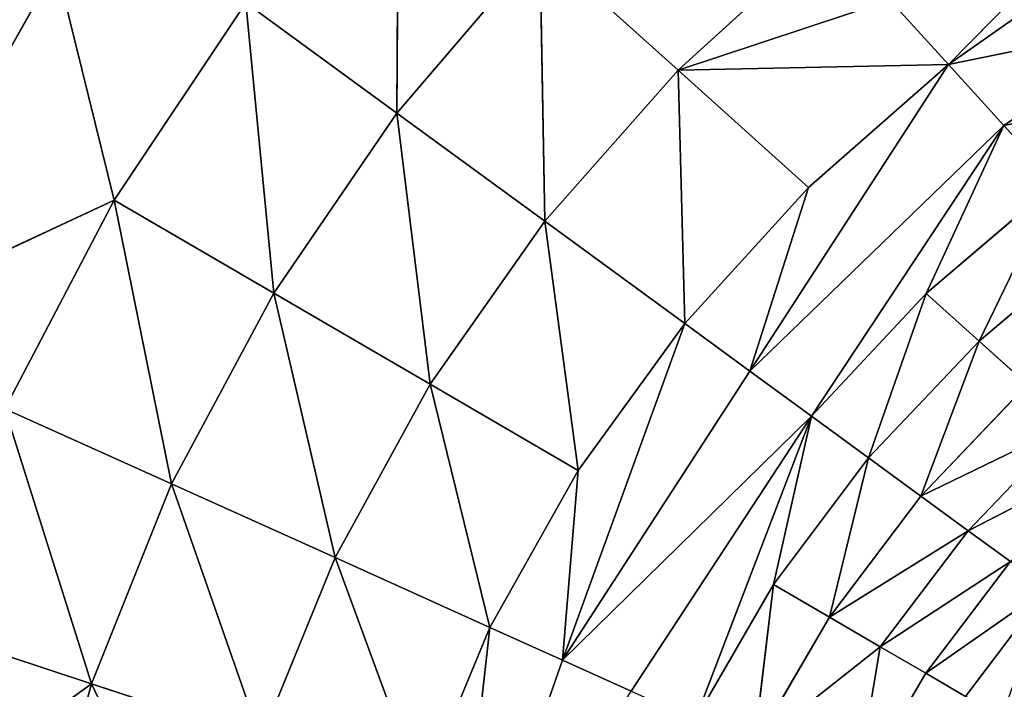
# Model space of a CAD drawing. Extents: x 0 to 700, y 0 to 509.
# Tile 74 of 243: x 28.27 to 32.02, y 317.3 to 319.85. Entities that reach past the tile are written whole.
import ezdxf

# ---------------------------------------------------------------- set-up
doc = ezdxf.new("R2010")
doc.units = 0
doc.header["$LTSCALE"] = 25.4
doc.layers.get('0').update_dxf_attribs({"linetype": 'CONTINUOUS'})

# ---------------------------------------------------------------- blocks, each defined once
blk = doc.blocks.new('5902539864168_-_S_STL')
at = {"color": 0}
for p, q in [((28.6293, 102.9562, 189.8861), (27.6463, 103, 190.3453)), ((28.6293, 102.9562, 189.8861), (27.6463, 103, 190.3453)), ((28.4097, 103, 188.9963), (27.6463, 103, 190.3453)), ((28.4097, 103, 188.9963), (27.6463, 103, 190.3453)), ((28.6293, 102.9562, 189.8861), (28.4097, 103, 188.9963)), ((28.6293, 102.9562, 189.8861), (28.4097, 103, 188.9963)), ((28.5433, 102.8165, 191.7272), (27.8861, 102.9575, 191.511)), ((28.5433, 102.8165, 191.7272), (27.8861, 102.9575, 191.511)), ((28.2127, 102.957, 190.6805), (28.6293, 102.9562, 189.8861)), ((28.5433, 102.8165, 191.7272), (28.2127, 102.957, 190.6805)), ((28.5433, 102.8165, 191.7272), (28.2127, 102.957, 190.6805)), ((28.8475, 102.8141, 190.9664), (28.2127, 102.957, 190.6805)), ((28.8475, 102.8141, 190.9664), (28.2127, 102.957, 190.6805)), ((28.2127, 102.957, 190.6805), (28.6293, 102.9562, 189.8861)), ((28.6293, 102.9562, 189.8861), (29.131, 102.9551, 189.1353)), ((28.8475, 102.8141, 190.9664), (28.6293, 102.9562, 189.8861)), ((28.8475, 102.8141, 190.9664), (28.6293, 102.9562, 189.8861)), ((29.2366, 102.8105, 190.2401), (28.6293, 102.9562, 189.8861)), ((29.2366, 102.8105, 190.2401), (28.6293, 102.9562, 189.8861)), ((28.6293, 102.9562, 189.8861), (29.131, 102.9551, 189.1353)), ((29.2366, 102.8105, 190.2401), (29.131, 102.9551, 189.1353)), ((29.2366, 102.8105, 190.2401), (29.131, 102.9551, 189.1353)), ((29.706, 102.8055, 189.5554), (29.131, 102.9551, 189.1353)), ((29.706, 102.8055, 189.5554), (29.131, 102.9551, 189.1353)), ((29.706, 102.8055, 189.5554), (29.7126, 102.9537, 188.4348)), ((29.706, 102.8055, 189.5554), (29.7126, 102.9537, 188.4348)), ((28.3263, 102.8175, 192.5147), (28.5433, 102.8165, 191.7272)), ((28.3263, 102.8175, 192.5147), (28.5433, 102.8165, 191.7272)), ((28.5433, 102.8165, 191.7272), (28.8475, 102.8141, 190.9664)), ((28.5433, 102.8165, 191.7272), (28.8475, 102.8141, 190.9664)), ((28.5433, 102.8165, 191.7272), (29.1881, 102.5733, 191.9394)), ((28.5433, 102.8165, 191.7272), (29.1881, 102.5733, 191.9394)), ((28.5433, 102.8165, 191.7272), (28.9882, 102.5757, 192.6571)), ((28.5433, 102.8165, 191.7272), (28.9882, 102.5757, 192.6571)), ((28.8475, 102.8141, 190.9664), (29.2366, 102.8105, 190.2401)), ((28.8475, 102.8141, 190.9664), (29.2366, 102.8105, 190.2401)), ((28.8475, 102.8141, 190.9664), (29.4701, 102.5678, 191.2469)), ((28.8475, 102.8141, 190.9664), (29.4701, 102.5678, 191.2469)), ((28.8475, 102.8141, 190.9664), (29.1881, 102.5733, 191.9394)), ((28.8475, 102.8141, 190.9664), (29.1881, 102.5733, 191.9394)), ((29.2366, 102.8105, 190.2401), (29.706, 102.8055, 189.5554)), ((29.2366, 102.8105, 190.2401), (29.706, 102.8055, 189.5554)), ((29.2366, 102.8105, 190.2401), (29.8321, 102.5591, 190.5873)), ((29.2366, 102.8105, 190.2401), (29.8321, 102.5591, 190.5873)), ((29.2366, 102.8105, 190.2401), (29.4701, 102.5678, 191.2469)), ((29.2366, 102.8105, 190.2401), (29.4701, 102.5678, 191.2469)), ((29.706, 102.8055, 189.5554), (30.2503, 102.7993, 188.9185)), ((29.706, 102.8055, 189.5554), (30.2503, 102.7993, 188.9185)), ((29.706, 102.8055, 189.5554), (30.2694, 102.5474, 189.9671)), ((29.706, 102.8055, 189.5554), (30.2694, 102.5474, 189.9671)), ((29.706, 102.8055, 189.5554), (29.8321, 102.5591, 190.5873)), ((29.706, 102.8055, 189.5554), (29.8321, 102.5591, 190.5873)), ((30.2503, 102.7993, 188.9185), (30.7769, 102.5326, 189.3923)), ((30.2503, 102.7993, 188.9185), (30.7769, 102.5326, 189.3923)), ((30.2503, 102.7993, 188.9185), (30.2694, 102.5474, 189.9671)), ((30.2503, 102.7993, 188.9185), (30.2694, 102.5474, 189.9671)), ((29.4701, 102.5678, 191.2469), (29.1881, 102.5733, 191.9394)), ((29.4701, 102.5678, 191.2469), (29.1881, 102.5733, 191.9394)), ((29.7993, 102.2309, 192.1404), (29.4701, 102.5678, 191.2469)), ((29.7993, 102.2309, 192.1404), (29.4701, 102.5678, 191.2469)), ((30.0599, 102.2209, 191.5126), (29.4701, 102.5678, 191.2469)), ((30.0599, 102.2209, 191.5126), (29.4701, 102.5678, 191.2469)), ((29.8321, 102.5591, 190.5873), (29.4701, 102.5678, 191.2469)), ((29.8321, 102.5591, 190.5873), (29.4701, 102.5678, 191.2469)), ((30.0599, 102.2209, 191.5126), (29.8321, 102.5591, 190.5873)), ((30.0599, 102.2209, 191.5126), (29.8321, 102.5591, 190.5873)), ((30.3955, 102.2051, 190.9157), (29.8321, 102.5591, 190.5873)), ((30.3955, 102.2051, 190.9157), (29.8321, 102.5591, 190.5873)), ((30.2694, 102.5474, 189.9671), (29.8321, 102.5591, 190.5873)), ((30.2694, 102.5474, 189.9671), (29.8321, 102.5591, 190.5873)), ((30.3955, 102.2051, 190.9157), (30.2694, 102.5474, 189.9671)), ((30.3955, 102.2051, 190.9157), (30.2694, 102.5474, 189.9671)), ((30.8016, 102.1838, 190.3559), (30.2694, 102.5474, 189.9671)), ((30.8016, 102.1838, 190.3559), (30.2694, 102.5474, 189.9671)), ((30.7769, 102.5326, 189.3923), (30.2694, 102.5474, 189.9671)), ((30.7769, 102.5326, 189.3923), (30.2694, 102.5474, 189.9671)), ((31.5824, 102.3335, 189.1252), (30.7769, 102.5326, 189.3923)), ((30.7769, 102.5326, 189.3923), (31.8056, 102.1249, 189.3705)), ((30.8016, 102.1838, 190.3559), (30.7769, 102.5326, 189.3923)), ((30.8016, 102.1838, 190.3559), (30.7769, 102.5326, 189.3923)), ((31.2732, 102.157, 189.8389), (30.7769, 102.5326, 189.3923)), ((31.2732, 102.157, 189.8389), (30.7769, 102.5326, 189.3923)), ((30.7769, 102.5326, 189.3923), (31.8056, 102.1249, 189.3705)), ((31.3497, 102.5149, 188.8694), (30.7769, 102.5326, 189.3923)), ((31.5824, 102.3335, 189.1252), (30.7769, 102.5326, 189.3923)), ((31.3497, 102.5149, 188.8694), (30.7769, 102.5326, 189.3923)), ((31.8056, 102.1249, 189.3705), (31.5824, 102.3335, 189.1252)), ((31.8056, 102.1249, 189.3705), (31.5824, 102.3335, 189.1252)), ((32.8526, 102.2729, 188.3077), (31.8056, 102.1249, 189.3705)), ((32.8526, 102.2729, 188.3077), (31.8056, 102.1249, 189.3705)), ((30.0599, 102.2209, 191.5126), (29.7993, 102.2309, 192.1404)), ((30.0599, 102.2209, 191.5126), (29.7993, 102.2309, 192.1404)), ((29.9103, 102.0305, 192.8554), (30.0599, 102.2209, 191.5126)), ((29.9103, 102.0305, 192.8554), (30.0599, 102.2209, 191.5126)), ((30.3955, 102.2051, 190.9157), (30.0599, 102.2209, 191.5126)), ((30.0599, 102.2209, 191.5126), (30.3362, 102.0124, 191.637)), ((30.0599, 102.2209, 191.5126), (30.3362, 102.0124, 191.637)), ((30.3955, 102.2051, 190.9157), (30.0599, 102.2209, 191.5126)), ((30.3362, 102.0124, 191.637), (30.3955, 102.2051, 190.9157)), ((30.3362, 102.0124, 191.637), (30.3955, 102.2051, 190.9157)), ((30.8016, 102.1838, 190.3559), (30.3955, 102.2051, 190.9157)), ((30.8016, 102.1838, 190.3559), (30.3955, 102.2051, 190.9157)), ((30.3362, 102.0124, 191.637), (30.8016, 102.1838, 190.3559)), ((30.3362, 102.0124, 191.637), (30.8016, 102.1838, 190.3559)), ((31.2732, 102.157, 189.8389), (30.8016, 102.1838, 190.3559)), ((30.8016, 102.1838, 190.3559), (31.0499, 101.9655, 190.5374)), ((30.8016, 102.1838, 190.3559), (31.0499, 101.9655, 190.5374)), ((31.2732, 102.157, 189.8389), (30.8016, 102.1838, 190.3559)), ((31.0499, 101.9655, 190.5374), (31.2732, 102.157, 189.8389)), ((31.0499, 101.9655, 190.5374), (31.2732, 102.157, 189.8389)), ((31.0499, 101.9655, 190.5374), (31.8056, 102.1249, 189.3705)), ((31.0499, 101.9655, 190.5374), (31.8056, 102.1249, 189.3705)), ((31.2732, 102.157, 189.8389), (31.8056, 102.1249, 189.3705)), ((31.2732, 102.157, 189.8389), (31.8056, 102.1249, 189.3705)), ((31.8056, 102.1249, 189.3705), (32.0171, 101.8909, 189.603)), ((32.5835, 101.8437, 189.2118), (31.8056, 102.1249, 189.3705)), ((31.8056, 102.1249, 189.3705), (32.0171, 101.8909, 189.603)), ((32.3935, 102.0875, 188.9565), (31.8056, 102.1249, 189.3705)), ((32.5835, 101.8437, 189.2118), (31.8056, 102.1249, 189.3705)), ((32.3935, 102.0875, 188.9565), (31.8056, 102.1249, 189.3705)), ((29.9103, 102.0305, 192.8554), (30.3362, 102.0124, 191.637)), ((29.9103, 102.0305, 192.8554), (30.3362, 102.0124, 191.637)), ((30.3362, 102.0124, 191.637), (31.0499, 101.9655, 190.5374)), ((30.3362, 102.0124, 191.637), (31.0499, 101.9655, 190.5374)), ((30.3362, 102.0124, 191.637), (31.2837, 101.7253, 190.7081)), ((30.5972, 101.7828, 191.7546), (30.3362, 102.0124, 191.637)), ((30.5972, 101.7828, 191.7546), (30.3362, 102.0124, 191.637)), ((30.3362, 102.0124, 191.637), (31.2837, 101.7253, 190.7081)), ((31.2837, 101.7253, 190.7081), (31.0499, 101.9655, 190.5374)), ((31.0499, 101.9655, 190.5374), (32.0171, 101.8909, 189.603)), ((31.0499, 101.9655, 190.5374), (32.0171, 101.8909, 189.603)), ((31.2837, 101.7253, 190.7081), (31.0499, 101.9655, 190.5374)), ((31.2837, 101.7253, 190.7081), (32.0171, 101.8909, 189.603)), ((31.2837, 101.7253, 190.7081), (32.0171, 101.8909, 189.603)), ((32.0171, 101.8909, 189.603), (31.7211, 101.6837, 190.2419)), ((32.0171, 101.8909, 189.603), (31.7211, 101.6837, 190.2419)), ((32.0171, 101.8909, 189.603), (32.5835, 101.8437, 189.2118)), ((32.0171, 101.8909, 189.603), (32.5835, 101.8437, 189.2118)), ((32.0171, 101.8909, 189.603), (32.7608, 101.5759, 189.4498)), ((32.0171, 101.8909, 189.603), (32.2151, 101.6339, 189.8206)), ((32.0171, 101.8909, 189.603), (32.7608, 101.5759, 189.4498)), ((32.0171, 101.8909, 189.603), (32.2151, 101.6339, 189.8206)), ((30.5972, 101.7828, 191.7546), (31.2837, 101.7253, 190.7081)), ((30.5972, 101.7828, 191.7546), (31.2837, 101.7253, 190.7081)), ((30.8408, 101.5343, 191.8643), (31.2837, 101.7253, 190.7081)), ((30.8408, 101.5343, 191.8643), (31.2837, 101.7253, 190.7081)), ((31.1391, 101.5051, 191.3491), (31.2837, 101.7253, 190.7081)), ((31.1391, 101.5051, 191.3491), (31.2837, 101.7253, 190.7081)), ((31.5011, 101.4655, 190.8669), (31.2837, 101.7253, 190.7081)), ((31.2837, 101.7253, 190.7081), (31.7211, 101.6837, 190.2419)), ((31.2837, 101.7253, 190.7081), (31.7211, 101.6837, 190.2419)), ((31.5011, 101.4655, 190.8669), (31.2837, 101.7253, 190.7081)), ((31.5011, 101.4655, 190.8669), (31.7211, 101.6837, 190.2419)), ((31.5011, 101.4655, 190.8669), (31.7211, 101.6837, 190.2419)), ((31.7211, 101.6837, 190.2419), (32.2151, 101.6339, 189.8206)), ((31.7211, 101.6837, 190.2419), (32.2151, 101.6339, 189.8206)), ((31.7211, 101.6837, 190.2419), (31.9221, 101.4158, 190.4227)), ((31.7211, 101.6837, 190.2419), (31.9221, 101.4158, 190.4227)), ((31.9221, 101.4158, 190.4227), (32.2151, 101.6339, 189.8206)), ((31.9221, 101.4158, 190.4227), (32.2151, 101.6339, 189.8206)), ((31.1391, 101.5051, 191.3491), (30.8408, 101.5343, 191.8643)), ((31.1391, 101.5051, 191.3491), (30.8408, 101.5343, 191.8643)), ((31.0655, 101.2691, 191.9656), (31.1391, 101.5051, 191.3491)), ((31.0655, 101.2691, 191.9656), (31.1391, 101.5051, 191.3491)), ((31.3523, 101.2349, 191.4734), (31.1391, 101.5051, 191.3491)), ((31.1391, 101.5051, 191.3491), (31.5011, 101.4655, 190.8669)), ((31.1391, 101.5051, 191.3491), (31.5011, 101.4655, 190.8669)), ((31.3523, 101.2349, 191.4734), (31.1391, 101.5051, 191.3491)), ((31.3523, 101.2349, 191.4734), (31.5011, 101.4655, 190.8669)), ((31.3523, 101.2349, 191.4734), (31.5011, 101.4655, 190.8669)), ((31.7005, 101.1887, 191.0127), (31.5011, 101.4655, 190.8669)), ((31.5011, 101.4655, 190.8669), (31.9221, 101.4158, 190.4227)), ((31.5011, 101.4655, 190.8669), (31.9221, 101.4158, 190.4227)), ((31.7005, 101.1887, 191.0127), (31.5011, 101.4655, 190.8669)), ((31.7005, 101.1887, 191.0127), (31.9221, 101.4158, 190.4227)), ((31.7005, 101.1887, 191.0127), (31.9221, 101.4158, 190.4227)), ((31.9221, 101.4158, 190.4227), (32.398, 101.3563, 190.0216)), ((31.9221, 101.4158, 190.4227), (32.398, 101.3563, 190.0216)), ((31.9221, 101.4158, 190.4227), (32.1059, 101.1307, 190.5881)), ((31.9221, 101.4158, 190.4227), (32.1059, 101.1307, 190.5881)), ((31.5459, 100.9506, 191.5862), (31.0655, 101.2691, 191.9656)), ((31.0655, 101.2691, 191.9656), (31.3523, 101.2349, 191.4734)), ((31.0655, 101.2691, 191.9656), (31.3523, 101.2349, 191.4734)), ((31.5459, 100.9506, 191.5862), (31.0655, 101.2691, 191.9656)), ((31.5459, 100.9506, 191.5862), (31.3523, 101.2349, 191.4734)), ((31.5459, 100.9506, 191.5862), (31.3523, 101.2349, 191.4734)), ((31.8809, 100.8976, 191.1445), (31.3523, 101.2349, 191.4734)), ((31.3523, 101.2349, 191.4734), (31.7005, 101.1887, 191.0127)), ((31.3523, 101.2349, 191.4734), (31.7005, 101.1887, 191.0127)), ((31.8809, 100.8976, 191.1445), (31.3523, 101.2349, 191.4734)), ((31.8809, 100.8976, 191.1445), (31.7005, 101.1887, 191.0127)), ((31.8809, 100.8976, 191.1445), (31.7005, 101.1887, 191.0127)), ((32.2714, 100.8312, 190.737), (31.7005, 101.1887, 191.0127)), ((31.7005, 101.1887, 191.0127), (32.1059, 101.1307, 190.5881)), ((31.7005, 101.1887, 191.0127), (32.1059, 101.1307, 190.5881)), ((32.2714, 100.8312, 190.737), (31.7005, 101.1887, 191.0127)), ((31.4537, 100.6989, 192.1404), (31.5459, 100.9506, 191.5862)), ((31.4537, 100.6989, 192.1404), (31.5459, 100.9506, 191.5862)), ((31.719, 100.6548, 191.6871), (31.5459, 100.9506, 191.5862)), ((31.719, 100.6548, 191.6871), (31.5459, 100.9506, 191.5862)), ((32.0416, 100.5951, 191.2618), (31.5459, 100.9506, 191.5862)), ((31.5459, 100.9506, 191.5862), (31.8809, 100.8976, 191.1445)), ((31.5459, 100.9506, 191.5862), (31.8809, 100.8976, 191.1445)), ((32.0416, 100.5951, 191.2618), (31.5459, 100.9506, 191.5862)), ((32.0416, 100.5951, 191.2618), (31.8809, 100.8976, 191.1445)), ((32.0416, 100.5951, 191.2618), (31.8809, 100.8976, 191.1445)), ((32.4178, 100.5205, 190.8687), (31.8809, 100.8976, 191.1445)), ((31.8809, 100.8976, 191.1445), (32.2714, 100.8312, 190.737)), ((31.8809, 100.8976, 191.1445), (32.2714, 100.8312, 190.737)), ((32.4178, 100.5205, 190.8687), (31.8809, 100.8976, 191.1445)), ((31.719, 100.6548, 191.6871), (31.4537, 100.6989, 192.1404)), ((31.719, 100.6548, 191.6871), (31.4537, 100.6989, 192.1404)), ((31.8711, 100.3504, 191.7758), (31.719, 100.6548, 191.6871)), ((31.8711, 100.3504, 191.7758), (31.719, 100.6548, 191.6871)), ((32.182, 100.2842, 191.3644), (31.719, 100.6548, 191.6871)), ((31.719, 100.6548, 191.6871), (32.0416, 100.5951, 191.2618)), ((31.719, 100.6548, 191.6871), (32.0416, 100.5951, 191.2618)), ((32.182, 100.2842, 191.3644), (31.719, 100.6548, 191.6871)), ((31.8711, 100.3504, 191.7758), (32.182, 100.2842, 191.3644)), ((31.8711, 100.3504, 191.7758), (32.182, 100.2842, 191.3644))]:
    blk.add_line(p, q, dxfattribs=at)
mesh = blk.add_polyface(dxfattribs=at)
corners = [(5.8292, 103, 89.0513), (350, 103, 116.5513), (694.1707, 103, 89.0513), (346.9612, 103, 116.8172), (35.4535, 103, 184.6354), (33.7016, 103, 185.0729), (32.1062, 103, 185.7495), (30.7018, 103, 186.6255), (29.4424, 103, 187.7283), (28.4097, 103, 188.9963), (27.6463, 103, 190.3453), (27.1371, 103, 191.7417), (26.8672, 103, 193.162), (5.8292, 103, 503.2221), (344.0146, 103, 117.6067), (341.25, 103, 118.8959), (338.7512, 103, 120.6456), (336.5942, 103, 122.8026), (334.8445, 103, 125.3013), (333.5554, 103, 128.066), (332.7659, 103, 131.0125), (332.5, 103, 134.0513), (332.7659, 103, 137.0902), (333.5554, 103, 140.0367), (334.8445, 103, 142.8013), (336.5942, 103, 145.3001), (338.7512, 103, 147.4571), (341.25, 103, 149.2068), (344.0146, 103, 150.496), (346.9612, 103, 151.2855), (350, 103, 151.5513), (37.442, 103, 184.4697), (26.8146, 103, 194.1381), (26.8146, 103, 473.1736), (26.9551, 103, 474.8753), (26.9811, 103, 475.0224), (27.3125, 103, 476.3089), (27.4753, 103, 476.7559), (27.8568, 103, 477.5931), (28.651, 103, 478.8429), (29.5798, 103, 479.868), (30.6657, 103, 480.7268), (30.7295, 103, 480.7689), (31.8807, 103, 481.4002), (32.2955, 103, 481.576), (33.2209, 103, 481.8849), (34.0289, 103, 482.0703), (34.6826, 103, 482.1682), (35.8777, 103, 482.2367), (664.1223, 103, 482.2367), (673.1854, 103, 194.1381), (694.1707, 103, 503.2221), (673.0914, 103, 192.8347), (672.7317, 103, 191.3065), (672.1177, 103, 189.8691), (671.2672, 103, 188.5502), (670.1917, 103, 187.3684), (669.8016, 103, 187.0227), (668.4412, 103, 186.0551), (666.9005, 103, 185.294), (665.2044, 103, 184.7658), (353.0388, 103, 116.8172), (355.9854, 103, 117.6067), (358.75, 103, 118.8959), (361.2488, 103, 120.6456), (363.4058, 103, 122.8026), (365.1554, 103, 125.3013), (366.4446, 103, 128.066), (367.2341, 103, 131.0125), (367.5, 103, 134.0513), (367.2341, 103, 137.0902), (366.4446, 103, 140.0367), (663.399, 103, 184.499), (365.1554, 103, 142.8013), (363.4058, 103, 145.3001), (361.2488, 103, 147.4571), (358.75, 103, 149.2068), (355.9854, 103, 150.496), (353.0388, 103, 151.2855), (662.558, 103, 184.4697), (673.1854, 103, 473.1736), (673.1169, 103, 474.3688), (673.0189, 103, 475.0224), (672.8336, 103, 475.8304), (672.5247, 103, 476.7559), (672.3489, 103, 477.1706), (671.7175, 103, 478.3218), (671.6755, 103, 478.3857), (670.8167, 103, 479.4716), (669.7916, 103, 480.4003), (668.5418, 103, 481.1945), (667.7045, 103, 481.576), (667.2576, 103, 481.7388), (665.9711, 103, 482.0703), (665.8239, 103, 482.0962)]
mesh.append_faces([[corners[k] for k in face] for face in [(0, 1, 2), (1, 0, 3), (4, 0, 5), (5, 0, 6), (6, 0, 7), (7, 0, 8), (8, 0, 9), (9, 0, 10), (10, 0, 11), (11, 0, 12), (3, 4, 14), (14, 4, 15), (15, 4, 16), (16, 4, 17), (17, 4, 18), (18, 4, 19), (19, 4, 20), (20, 4, 21), (21, 4, 22), (22, 4, 23), (23, 4, 24), (24, 4, 25), (25, 4, 26), (26, 4, 27), (27, 4, 28), (28, 4, 29), (29, 4, 30), (12, 13, 32), (32, 13, 33), (33, 13, 34), (34, 13, 35), (35, 13, 36), (36, 13, 37), (37, 13, 38), (38, 13, 39), (39, 13, 40), (40, 13, 41), (41, 13, 42), (42, 13, 43), (43, 13, 44), (44, 13, 45), (45, 13, 46), (46, 13, 47), (47, 13, 48), (48, 13, 49), (2, 50, 51), (50, 2, 52), (52, 2, 53), (53, 2, 54), (54, 2, 55), (55, 2, 56), (56, 2, 57), (57, 2, 58), (58, 2, 59), (59, 2, 60), (61, 2, 1), (60, 71, 72), (72, 30, 79), (79, 30, 31), (51, 49, 13)]], dxfattribs={"vtx0": -1, "vtx1": -1, "color": 0})
mesh.append_faces([[corners[k] for k in face] for face in [(3, 0, 4), (60, 2, 61)]], dxfattribs={"vtx0": -1, "vtx1": -1, "vtx2": -1, "color": 0})
mesh.append_faces([[corners[k] for k in face] for face in [(12, 0, 13), (30, 4, 31), (60, 61, 62), (60, 62, 63), (60, 63, 64), (60, 64, 65), (60, 65, 66), (60, 66, 67), (60, 67, 68), (60, 68, 69), (60, 69, 70), (60, 70, 71), (72, 71, 73), (72, 73, 74), (72, 74, 75), (72, 75, 76), (72, 76, 77), (72, 77, 78), (72, 78, 30), (51, 50, 80), (51, 80, 81), (51, 81, 82), (51, 82, 83), (51, 83, 84), (51, 84, 85), (51, 85, 86), (51, 86, 87), (51, 87, 88), (51, 88, 89), (51, 89, 90), (51, 90, 91), (51, 91, 92), (51, 92, 93), (51, 93, 94), (51, 94, 49)]], dxfattribs={"vtx0": -1, "vtx2": -1, "color": 0})
mesh = blk.add_polyface(dxfattribs=at)
corners = [(28.2127, 102.957, 190.6805), (28.6293, 102.9562, 189.8861), (27.6463, 103, 190.3453)]
mesh.append_faces([[corners[k] for k in face] for face in [(0, 1, 2)]], dxfattribs={"color": 0})
mesh = blk.add_polyface(dxfattribs=at)
corners = [(27.6463, 103, 190.3453), (28.6293, 102.9562, 189.8861), (28.4097, 103, 188.9963)]
mesh.append_faces([[corners[k] for k in face] for face in [(0, 1, 2)]], dxfattribs={"color": 0})
mesh = blk.add_polyface(dxfattribs=at)
corners = [(28.6293, 102.9562, 189.8861), (29.131, 102.9551, 189.1353), (28.4097, 103, 188.9963)]
mesh.append_faces([[corners[k] for k in face] for face in [(0, 1, 2)]], dxfattribs={"color": 0})
mesh = blk.add_polyface(dxfattribs=at)
corners = [(27.6517, 102.9577, 192.3697), (28.5433, 102.8165, 191.7272), (27.8861, 102.9575, 191.511), (28.3263, 102.8175, 192.5147)]
mesh.append_faces([[corners[k] for k in face] for face in [(0, 1, 2), (1, 0, 3)]], dxfattribs={"vtx0": -1, "color": 0})
mesh = blk.add_polyface(dxfattribs=at)
corners = [(28.5433, 102.8165, 191.7272), (28.2127, 102.957, 190.6805), (27.8861, 102.9575, 191.511)]
mesh.append_faces([[corners[k] for k in face] for face in [(0, 1, 2)]], dxfattribs={"color": 0})
mesh = blk.add_polyface(dxfattribs=at)
corners = [(28.5433, 102.8165, 191.7272), (28.8475, 102.8141, 190.9664), (28.2127, 102.957, 190.6805)]
mesh.append_faces([[corners[k] for k in face] for face in [(0, 1, 2)]], dxfattribs={"color": 0})
mesh = blk.add_polyface(dxfattribs=at)
corners = [(28.8475, 102.8141, 190.9664), (28.6293, 102.9562, 189.8861), (28.2127, 102.957, 190.6805)]
mesh.append_faces([[corners[k] for k in face] for face in [(0, 1, 2)]], dxfattribs={"color": 0})
mesh = blk.add_polyface(dxfattribs=at)
corners = [(28.8475, 102.8141, 190.9664), (29.2366, 102.8105, 190.2401), (28.6293, 102.9562, 189.8861)]
mesh.append_faces([[corners[k] for k in face] for face in [(0, 1, 2)]], dxfattribs={"color": 0})
mesh = blk.add_polyface(dxfattribs=at)
corners = [(29.2366, 102.8105, 190.2401), (29.131, 102.9551, 189.1353), (28.6293, 102.9562, 189.8861)]
mesh.append_faces([[corners[k] for k in face] for face in [(0, 1, 2)]], dxfattribs={"color": 0})
mesh = blk.add_polyface(dxfattribs=at)
corners = [(29.2366, 102.8105, 190.2401), (29.706, 102.8055, 189.5554), (29.131, 102.9551, 189.1353)]
mesh.append_faces([[corners[k] for k in face] for face in [(0, 1, 2)]], dxfattribs={"color": 0})
mesh = blk.add_polyface(dxfattribs=at)
corners = [(29.706, 102.8055, 189.5554), (29.7126, 102.9537, 188.4348), (29.131, 102.9551, 189.1353)]
mesh.append_faces([[corners[k] for k in face] for face in [(0, 1, 2)]], dxfattribs={"color": 0})
mesh = blk.add_polyface(dxfattribs=at)
corners = [(29.706, 102.8055, 189.5554), (30.2503, 102.7993, 188.9185), (29.7126, 102.9537, 188.4348)]
mesh.append_faces([[corners[k] for k in face] for face in [(0, 1, 2)]], dxfattribs={"color": 0})
mesh = blk.add_polyface(dxfattribs=at)
corners = [(28.9882, 102.5757, 192.6571), (28.5433, 102.8165, 191.7272), (28.3263, 102.8175, 192.5147)]
mesh.append_faces([[corners[k] for k in face] for face in [(0, 1, 2)]], dxfattribs={"color": 0})
mesh = blk.add_polyface(dxfattribs=at)
corners = [(29.1881, 102.5733, 191.9394), (28.8475, 102.8141, 190.9664), (28.5433, 102.8165, 191.7272)]
mesh.append_faces([[corners[k] for k in face] for face in [(0, 1, 2)]], dxfattribs={"color": 0})
mesh = blk.add_polyface(dxfattribs=at)
corners = [(28.9882, 102.5757, 192.6571), (29.1881, 102.5733, 191.9394), (28.5433, 102.8165, 191.7272)]
mesh.append_faces([[corners[k] for k in face] for face in [(0, 1, 2)]], dxfattribs={"color": 0})
mesh = blk.add_polyface(dxfattribs=at)
corners = [(29.4701, 102.5678, 191.2469), (29.2366, 102.8105, 190.2401), (28.8475, 102.8141, 190.9664)]
mesh.append_faces([[corners[k] for k in face] for face in [(0, 1, 2)]], dxfattribs={"color": 0})
mesh = blk.add_polyface(dxfattribs=at)
corners = [(29.1881, 102.5733, 191.9394), (29.4701, 102.5678, 191.2469), (28.8475, 102.8141, 190.9664)]
mesh.append_faces([[corners[k] for k in face] for face in [(0, 1, 2)]], dxfattribs={"color": 0})
mesh = blk.add_polyface(dxfattribs=at)
corners = [(29.8321, 102.5591, 190.5873), (29.706, 102.8055, 189.5554), (29.2366, 102.8105, 190.2401)]
mesh.append_faces([[corners[k] for k in face] for face in [(0, 1, 2)]], dxfattribs={"color": 0})
mesh = blk.add_polyface(dxfattribs=at)
corners = [(29.4701, 102.5678, 191.2469), (29.8321, 102.5591, 190.5873), (29.2366, 102.8105, 190.2401)]
mesh.append_faces([[corners[k] for k in face] for face in [(0, 1, 2)]], dxfattribs={"color": 0})
mesh = blk.add_polyface(dxfattribs=at)
corners = [(30.2694, 102.5474, 189.9671), (30.2503, 102.7993, 188.9185), (29.706, 102.8055, 189.5554)]
mesh.append_faces([[corners[k] for k in face] for face in [(0, 1, 2)]], dxfattribs={"color": 0})
mesh = blk.add_polyface(dxfattribs=at)
corners = [(29.8321, 102.5591, 190.5873), (30.2694, 102.5474, 189.9671), (29.706, 102.8055, 189.5554)]
mesh.append_faces([[corners[k] for k in face] for face in [(0, 1, 2)]], dxfattribs={"color": 0})
mesh = blk.add_polyface(dxfattribs=at)
corners = [(30.7769, 102.5326, 189.3923), (31.3497, 102.5149, 188.8694), (30.2503, 102.7993, 188.9185)]
mesh.append_faces([[corners[k] for k in face] for face in [(0, 1, 2)]], dxfattribs={"color": 0})
mesh = blk.add_polyface(dxfattribs=at)
corners = [(30.2694, 102.5474, 189.9671), (30.7769, 102.5326, 189.3923), (30.2503, 102.7993, 188.9185)]
mesh.append_faces([[corners[k] for k in face] for face in [(0, 1, 2)]], dxfattribs={"color": 0})
mesh = blk.add_polyface(dxfattribs=at)
corners = [(29.7993, 102.2309, 192.1404), (29.4701, 102.5678, 191.2469), (29.1881, 102.5733, 191.9394)]
mesh.append_faces([[corners[k] for k in face] for face in [(0, 1, 2)]], dxfattribs={"color": 0})
mesh = blk.add_polyface(dxfattribs=at)
corners = [(29.7993, 102.2309, 192.1404), (30.0599, 102.2209, 191.5126), (29.4701, 102.5678, 191.2469)]
mesh.append_faces([[corners[k] for k in face] for face in [(0, 1, 2)]], dxfattribs={"color": 0})
mesh = blk.add_polyface(dxfattribs=at)
corners = [(30.0599, 102.2209, 191.5126), (29.8321, 102.5591, 190.5873), (29.4701, 102.5678, 191.2469)]
mesh.append_faces([[corners[k] for k in face] for face in [(0, 1, 2)]], dxfattribs={"color": 0})
mesh = blk.add_polyface(dxfattribs=at)
corners = [(30.0599, 102.2209, 191.5126), (30.3955, 102.2051, 190.9157), (29.8321, 102.5591, 190.5873)]
mesh.append_faces([[corners[k] for k in face] for face in [(0, 1, 2)]], dxfattribs={"color": 0})
mesh = blk.add_polyface(dxfattribs=at)
corners = [(30.3955, 102.2051, 190.9157), (30.2694, 102.5474, 189.9671), (29.8321, 102.5591, 190.5873)]
mesh.append_faces([[corners[k] for k in face] for face in [(0, 1, 2)]], dxfattribs={"color": 0})
mesh = blk.add_polyface(dxfattribs=at)
corners = [(30.3955, 102.2051, 190.9157), (30.8016, 102.1838, 190.3559), (30.2694, 102.5474, 189.9671)]
mesh.append_faces([[corners[k] for k in face] for face in [(0, 1, 2)]], dxfattribs={"color": 0})
mesh = blk.add_polyface(dxfattribs=at)
corners = [(30.8016, 102.1838, 190.3559), (30.7769, 102.5326, 189.3923), (30.2694, 102.5474, 189.9671)]
mesh.append_faces([[corners[k] for k in face] for face in [(0, 1, 2)]], dxfattribs={"color": 0})
mesh = blk.add_polyface(dxfattribs=at)
corners = [(30.7769, 102.5326, 189.3923), (31.8056, 102.1249, 189.3705), (31.5824, 102.3335, 189.1252)]
mesh.append_faces([[corners[k] for k in face] for face in [(0, 1, 2)]], dxfattribs={"color": 0})
mesh = blk.add_polyface(dxfattribs=at)
corners = [(30.8016, 102.1838, 190.3559), (31.2732, 102.157, 189.8389), (30.7769, 102.5326, 189.3923)]
mesh.append_faces([[corners[k] for k in face] for face in [(0, 1, 2)]], dxfattribs={"color": 0})
mesh = blk.add_polyface(dxfattribs=at)
corners = [(31.2732, 102.157, 189.8389), (31.8056, 102.1249, 189.3705), (30.7769, 102.5326, 189.3923)]
mesh.append_faces([[corners[k] for k in face] for face in [(0, 1, 2)]], dxfattribs={"color": 0})
mesh = blk.add_polyface(dxfattribs=at)
corners = [(30.7769, 102.5326, 189.3923), (31.5824, 102.3335, 189.1252), (31.3497, 102.5149, 188.8694)]
mesh.append_faces([[corners[k] for k in face] for face in [(0, 1, 2)]], dxfattribs={"color": 0})
mesh = blk.add_polyface(dxfattribs=at)
corners = [(31.8056, 102.1249, 189.3705), (32.8526, 102.2729, 188.3077), (31.5824, 102.3335, 189.1252)]
mesh.append_faces([[corners[k] for k in face] for face in [(0, 1, 2)]], dxfattribs={"color": 0})
mesh = blk.add_polyface(dxfattribs=at)
corners = [(31.8056, 102.1249, 189.3705), (32.3935, 102.0875, 188.9565), (32.8526, 102.2729, 188.3077)]
mesh.append_faces([[corners[k] for k in face] for face in [(0, 1, 2)]], dxfattribs={"color": 0})
mesh = blk.add_polyface(dxfattribs=at)
corners = [(29.9103, 102.0305, 192.8554), (30.0599, 102.2209, 191.5126), (29.7993, 102.2309, 192.1404)]
mesh.append_faces([[corners[k] for k in face] for face in [(0, 1, 2)]], dxfattribs={"color": 0})
mesh = blk.add_polyface(dxfattribs=at)
corners = [(29.9103, 102.0305, 192.8554), (30.3362, 102.0124, 191.637), (30.0599, 102.2209, 191.5126)]
mesh.append_faces([[corners[k] for k in face] for face in [(0, 1, 2)]], dxfattribs={"color": 0})
mesh = blk.add_polyface(dxfattribs=at)
corners = [(30.3362, 102.0124, 191.637), (30.3955, 102.2051, 190.9157), (30.0599, 102.2209, 191.5126)]
mesh.append_faces([[corners[k] for k in face] for face in [(0, 1, 2)]], dxfattribs={"color": 0})
mesh = blk.add_polyface(dxfattribs=at)
corners = [(30.3362, 102.0124, 191.637), (30.8016, 102.1838, 190.3559), (30.3955, 102.2051, 190.9157)]
mesh.append_faces([[corners[k] for k in face] for face in [(0, 1, 2)]], dxfattribs={"color": 0})
mesh = blk.add_polyface(dxfattribs=at)
corners = [(30.3362, 102.0124, 191.637), (31.0499, 101.9655, 190.5374), (30.8016, 102.1838, 190.3559)]
mesh.append_faces([[corners[k] for k in face] for face in [(0, 1, 2)]], dxfattribs={"color": 0})
mesh = blk.add_polyface(dxfattribs=at)
corners = [(31.0499, 101.9655, 190.5374), (31.2732, 102.157, 189.8389), (30.8016, 102.1838, 190.3559)]
mesh.append_faces([[corners[k] for k in face] for face in [(0, 1, 2)]], dxfattribs={"color": 0})
mesh = blk.add_polyface(dxfattribs=at)
corners = [(31.0499, 101.9655, 190.5374), (31.8056, 102.1249, 189.3705), (31.2732, 102.157, 189.8389)]
mesh.append_faces([[corners[k] for k in face] for face in [(0, 1, 2)]], dxfattribs={"color": 0})
mesh = blk.add_polyface(dxfattribs=at)
corners = [(31.0499, 101.9655, 190.5374), (32.0171, 101.8909, 189.603), (31.8056, 102.1249, 189.3705)]
mesh.append_faces([[corners[k] for k in face] for face in [(0, 1, 2)]], dxfattribs={"color": 0})
mesh = blk.add_polyface(dxfattribs=at)
corners = [(32.0171, 101.8909, 189.603), (32.5835, 101.8437, 189.2118), (31.8056, 102.1249, 189.3705)]
mesh.append_faces([[corners[k] for k in face] for face in [(0, 1, 2)]], dxfattribs={"color": 0})
mesh = blk.add_polyface(dxfattribs=at)
corners = [(31.8056, 102.1249, 189.3705), (32.5835, 101.8437, 189.2118), (32.3935, 102.0875, 188.9565)]
mesh.append_faces([[corners[k] for k in face] for face in [(0, 1, 2)]], dxfattribs={"color": 0})
mesh = blk.add_polyface(dxfattribs=at)
corners = [(29.9103, 102.0305, 192.8554), (30.5972, 101.7828, 191.7546), (30.3362, 102.0124, 191.637)]
mesh.append_faces([[corners[k] for k in face] for face in [(0, 1, 2)]], dxfattribs={"color": 0})
mesh = blk.add_polyface(dxfattribs=at)
corners = [(30.3362, 102.0124, 191.637), (31.2837, 101.7253, 190.7081), (31.0499, 101.9655, 190.5374)]
mesh.append_faces([[corners[k] for k in face] for face in [(0, 1, 2)]], dxfattribs={"color": 0})
mesh = blk.add_polyface(dxfattribs=at)
corners = [(30.5972, 101.7828, 191.7546), (31.2837, 101.7253, 190.7081), (30.3362, 102.0124, 191.637)]
mesh.append_faces([[corners[k] for k in face] for face in [(0, 1, 2)]], dxfattribs={"color": 0})
mesh = blk.add_polyface(dxfattribs=at)
corners = [(31.2837, 101.7253, 190.7081), (32.0171, 101.8909, 189.603), (31.0499, 101.9655, 190.5374)]
mesh.append_faces([[corners[k] for k in face] for face in [(0, 1, 2)]], dxfattribs={"color": 0})
mesh = blk.add_polyface(dxfattribs=at)
corners = [(31.2837, 101.7253, 190.7081), (31.7211, 101.6837, 190.2419), (32.0171, 101.8909, 189.603)]
mesh.append_faces([[corners[k] for k in face] for face in [(0, 1, 2)]], dxfattribs={"color": 0})
mesh = blk.add_polyface(dxfattribs=at)
corners = [(31.7211, 101.6837, 190.2419), (32.2151, 101.6339, 189.8206), (32.0171, 101.8909, 189.603)]
mesh.append_faces([[corners[k] for k in face] for face in [(0, 1, 2)]], dxfattribs={"color": 0})
mesh = blk.add_polyface(dxfattribs=at)
corners = [(32.0171, 101.8909, 189.603), (32.7608, 101.5759, 189.4498), (32.5835, 101.8437, 189.2118)]
mesh.append_faces([[corners[k] for k in face] for face in [(0, 1, 2)]], dxfattribs={"color": 0})
mesh = blk.add_polyface(dxfattribs=at)
corners = [(32.2151, 101.6339, 189.8206), (32.7608, 101.5759, 189.4498), (32.0171, 101.8909, 189.603)]
mesh.append_faces([[corners[k] for k in face] for face in [(0, 1, 2)]], dxfattribs={"color": 0})
mesh = blk.add_polyface(dxfattribs=at)
corners = [(30.8408, 101.5343, 191.8643), (31.2837, 101.7253, 190.7081), (30.5972, 101.7828, 191.7546)]
mesh.append_faces([[corners[k] for k in face] for face in [(0, 1, 2)]], dxfattribs={"color": 0})
mesh = blk.add_polyface(dxfattribs=at)
corners = [(31.2837, 101.7253, 190.7081), (30.8408, 101.5343, 191.8643), (31.1391, 101.5051, 191.3491)]
mesh.append_faces([[corners[k] for k in face] for face in [(0, 1, 2)]], dxfattribs={"color": 0})
mesh = blk.add_polyface(dxfattribs=at)
corners = [(31.1391, 101.5051, 191.3491), (31.5011, 101.4655, 190.8669), (31.2837, 101.7253, 190.7081)]
mesh.append_faces([[corners[k] for k in face] for face in [(0, 1, 2)]], dxfattribs={"color": 0})
mesh = blk.add_polyface(dxfattribs=at)
corners = [(31.5011, 101.4655, 190.8669), (31.7211, 101.6837, 190.2419), (31.2837, 101.7253, 190.7081)]
mesh.append_faces([[corners[k] for k in face] for face in [(0, 1, 2)]], dxfattribs={"color": 0})
mesh = blk.add_polyface(dxfattribs=at)
corners = [(31.5011, 101.4655, 190.8669), (31.9221, 101.4158, 190.4227), (31.7211, 101.6837, 190.2419)]
mesh.append_faces([[corners[k] for k in face] for face in [(0, 1, 2)]], dxfattribs={"color": 0})
mesh = blk.add_polyface(dxfattribs=at)
corners = [(31.9221, 101.4158, 190.4227), (32.2151, 101.6339, 189.8206), (31.7211, 101.6837, 190.2419)]
mesh.append_faces([[corners[k] for k in face] for face in [(0, 1, 2)]], dxfattribs={"color": 0})
mesh = blk.add_polyface(dxfattribs=at)
corners = [(31.9221, 101.4158, 190.4227), (32.398, 101.3563, 190.0216), (32.2151, 101.6339, 189.8206)]
mesh.append_faces([[corners[k] for k in face] for face in [(0, 1, 2)]], dxfattribs={"color": 0})
mesh = blk.add_polyface(dxfattribs=at)
corners = [(31.0655, 101.2691, 191.9656), (31.1391, 101.5051, 191.3491), (30.8408, 101.5343, 191.8643)]
mesh.append_faces([[corners[k] for k in face] for face in [(0, 1, 2)]], dxfattribs={"color": 0})
mesh = blk.add_polyface(dxfattribs=at)
corners = [(31.0655, 101.2691, 191.9656), (31.3523, 101.2349, 191.4734), (31.1391, 101.5051, 191.3491)]
mesh.append_faces([[corners[k] for k in face] for face in [(0, 1, 2)]], dxfattribs={"color": 0})
mesh = blk.add_polyface(dxfattribs=at)
corners = [(31.3523, 101.2349, 191.4734), (31.5011, 101.4655, 190.8669), (31.1391, 101.5051, 191.3491)]
mesh.append_faces([[corners[k] for k in face] for face in [(0, 1, 2)]], dxfattribs={"color": 0})
mesh = blk.add_polyface(dxfattribs=at)
corners = [(31.3523, 101.2349, 191.4734), (31.7005, 101.1887, 191.0127), (31.5011, 101.4655, 190.8669)]
mesh.append_faces([[corners[k] for k in face] for face in [(0, 1, 2)]], dxfattribs={"color": 0})
mesh = blk.add_polyface(dxfattribs=at)
corners = [(31.7005, 101.1887, 191.0127), (31.9221, 101.4158, 190.4227), (31.5011, 101.4655, 190.8669)]
mesh.append_faces([[corners[k] for k in face] for face in [(0, 1, 2)]], dxfattribs={"color": 0})
mesh = blk.add_polyface(dxfattribs=at)
corners = [(31.7005, 101.1887, 191.0127), (32.1059, 101.1307, 190.5881), (31.9221, 101.4158, 190.4227)]
mesh.append_faces([[corners[k] for k in face] for face in [(0, 1, 2)]], dxfattribs={"color": 0})
mesh = blk.add_polyface(dxfattribs=at)
corners = [(32.1059, 101.1307, 190.5881), (32.398, 101.3563, 190.0216), (31.9221, 101.4158, 190.4227)]
mesh.append_faces([[corners[k] for k in face] for face in [(0, 1, 2)]], dxfattribs={"color": 0})
mesh = blk.add_polyface(dxfattribs=at)
corners = [(31.0655, 101.2691, 191.9656), (31.4537, 100.6989, 192.1404), (31.5459, 100.9506, 191.5862)]
mesh.append_faces([[corners[k] for k in face] for face in [(0, 1, 2)]], dxfattribs={"color": 0})
mesh = blk.add_polyface(dxfattribs=at)
corners = [(31.0655, 101.2691, 191.9656), (31.5459, 100.9506, 191.5862), (31.3523, 101.2349, 191.4734)]
mesh.append_faces([[corners[k] for k in face] for face in [(0, 1, 2)]], dxfattribs={"color": 0})
mesh = blk.add_polyface(dxfattribs=at)
corners = [(31.3523, 101.2349, 191.4734), (31.5459, 100.9506, 191.5862), (31.8809, 100.8976, 191.1445)]
mesh.append_faces([[corners[k] for k in face] for face in [(0, 1, 2)]], dxfattribs={"color": 0})
mesh = blk.add_polyface(dxfattribs=at)
corners = [(31.3523, 101.2349, 191.4734), (31.8809, 100.8976, 191.1445), (31.7005, 101.1887, 191.0127)]
mesh.append_faces([[corners[k] for k in face] for face in [(0, 1, 2)]], dxfattribs={"color": 0})
mesh = blk.add_polyface(dxfattribs=at)
corners = [(31.7005, 101.1887, 191.0127), (31.8809, 100.8976, 191.1445), (32.2714, 100.8312, 190.737)]
mesh.append_faces([[corners[k] for k in face] for face in [(0, 1, 2)]], dxfattribs={"color": 0})
mesh = blk.add_polyface(dxfattribs=at)
corners = [(31.7005, 101.1887, 191.0127), (32.2714, 100.8312, 190.737), (32.1059, 101.1307, 190.5881)]
mesh.append_faces([[corners[k] for k in face] for face in [(0, 1, 2)]], dxfattribs={"color": 0})
mesh = blk.add_polyface(dxfattribs=at)
corners = [(31.5459, 100.9506, 191.5862), (31.4537, 100.6989, 192.1404), (31.719, 100.6548, 191.6871)]
mesh.append_faces([[corners[k] for k in face] for face in [(0, 1, 2)]], dxfattribs={"color": 0})
mesh = blk.add_polyface(dxfattribs=at)
corners = [(31.5459, 100.9506, 191.5862), (31.719, 100.6548, 191.6871), (32.0416, 100.5951, 191.2618)]
mesh.append_faces([[corners[k] for k in face] for face in [(0, 1, 2)]], dxfattribs={"color": 0})
mesh = blk.add_polyface(dxfattribs=at)
corners = [(31.5459, 100.9506, 191.5862), (32.0416, 100.5951, 191.2618), (31.8809, 100.8976, 191.1445)]
mesh.append_faces([[corners[k] for k in face] for face in [(0, 1, 2)]], dxfattribs={"color": 0})
mesh = blk.add_polyface(dxfattribs=at)
corners = [(31.8809, 100.8976, 191.1445), (32.0416, 100.5951, 191.2618), (32.4178, 100.5205, 190.8687)]
mesh.append_faces([[corners[k] for k in face] for face in [(0, 1, 2)]], dxfattribs={"color": 0})
mesh = blk.add_polyface(dxfattribs=at)
corners = [(31.8809, 100.8976, 191.1445), (32.4178, 100.5205, 190.8687), (32.2714, 100.8312, 190.737)]
mesh.append_faces([[corners[k] for k in face] for face in [(0, 1, 2)]], dxfattribs={"color": 0})
mesh = blk.add_polyface(dxfattribs=at)
corners = [(31.4537, 100.6989, 192.1404), (31.8711, 100.3504, 191.7758), (31.719, 100.6548, 191.6871)]
mesh.append_faces([[corners[k] for k in face] for face in [(0, 1, 2)]], dxfattribs={"color": 0})
mesh = blk.add_polyface(dxfattribs=at)
corners = [(31.719, 100.6548, 191.6871), (31.8711, 100.3504, 191.7758), (32.182, 100.2842, 191.3644)]
mesh.append_faces([[corners[k] for k in face] for face in [(0, 1, 2)]], dxfattribs={"color": 0})
mesh = blk.add_polyface(dxfattribs=at)
corners = [(31.719, 100.6548, 191.6871), (32.182, 100.2842, 191.3644), (32.0416, 100.5951, 191.2618)]
mesh.append_faces([[corners[k] for k in face] for face in [(0, 1, 2)]], dxfattribs={"color": 0})
mesh = blk.add_polyface(dxfattribs=at)
corners = [(31.8711, 100.3504, 191.7758), (32.0197, 100.036, 191.8259), (32.182, 100.2842, 191.3644)]
mesh.append_faces([[corners[k] for k in face] for face in [(0, 1, 2)]], dxfattribs={"color": 0})

msp = doc.modelspace()

# ---------------------------------------------------------------- block references
at = {"color": 254, "extrusion": (0, -1, 6.12323e-17)}
msp.add_blockref('5902539864168_-_S_STL', (0, 0, -509.0513), dxfattribs=at)

doc.saveas('drawing.dxf')
